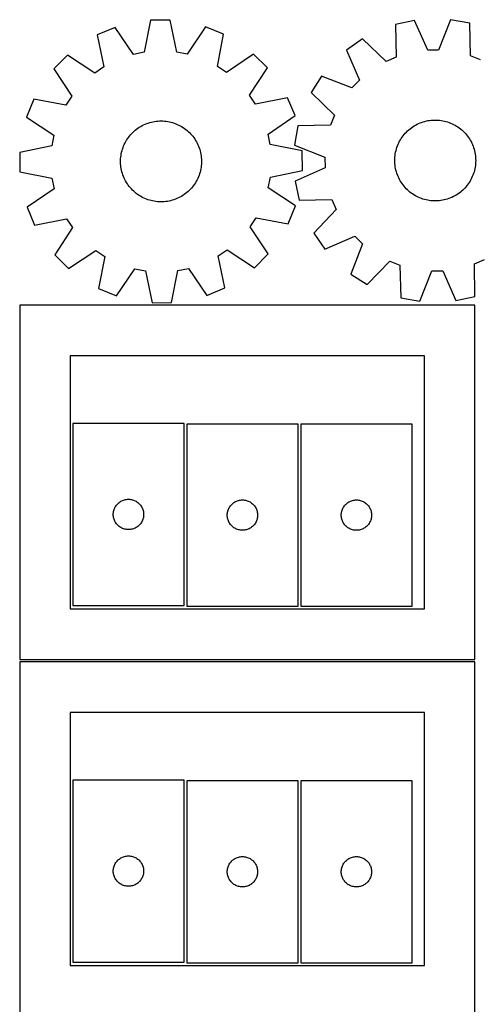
# Model space of a CAD drawing. Header units: millimetres. Extents: x 7 to 1243, y 7 to 2493.
# Tile 12 of 21: x 7 to 278, y 1909 to 2493. Entities that reach past the tile are written whole.
import ezdxf

# ---------------------------------------------------------------- set-up
doc = ezdxf.new("R2010")
doc.units = ezdxf.units.MM
doc.layers.add('CUT', color=7, linetype='CONTINUOUS', true_color=0x000000)

msp = doc.modelspace()

# ---------------------------------------------------------------- linework, layer by layer
at = {"layer": 'CUT'}
for p, q in [((63.198785, 2488.914307), (52.563513, 2484.444803)), ((74.10173, 2472.89656), (63.198785, 2488.914307)), ((84.149385, 2493.193787), (80.401475, 2474.18338)), ((95.6855, 2493.253128), (84.149385, 2493.193787)), ((99.628782, 2474.282283), (95.6855, 2493.253128)), ((116.679017, 2489.189404), (105.941432, 2473.060341)), ((127.359706, 2484.829548), (116.679017, 2489.189404)), ((240.714259, 2493.075067), (229.444207, 2490.61105)), ((229.444207, 2490.61105), (229.743542, 2471.237025)), ((248.527401, 2475.343817), (240.714259, 2493.075067)), ((262.09365, 2493.479133), (254.956081, 2475.465318)), ((273.448759, 2491.442726), (262.09365, 2493.479133)), ((273.881706, 2472.071227), (273.448759, 2491.442726)), ((52.563513, 2484.444803), (56.375864, 2465.447214)), ((123.742996, 2465.793744), (127.359706, 2484.829548)), ((209.846854, 2482.056203), (200.377622, 2475.466885)), ((223.850712, 2468.664624), (209.846854, 2482.056203)), ((34.845368, 2472.473631), (26.730063, 2464.274406)), ((51.048103, 2461.84754), (34.845368, 2472.473631)), ((80.401475, 2474.18338), (74.10173, 2472.89656)), ((105.941432, 2473.060341), (99.628782, 2474.282283)), ((145.200067, 2473.041286), (129.107507, 2462.24907)), ((153.399293, 2464.925981), (145.200067, 2473.041286)), ((200.377622, 2475.466885), (208.06829, 2457.682171)), ((229.743542, 2471.237025), (223.850712, 2468.664624)), ((254.956081, 2475.465318), (248.527401, 2475.343817)), ((279.867528, 2469.723329), (273.881706, 2472.071227)), ((56.375864, 2465.447214), (51.048103, 2461.84754)), ((129.107507, 2462.24907), (123.742996, 2465.793744)), ((142.773201, 2448.723247), (153.399293, 2464.925981)), ((26.730063, 2464.274406), (37.522279, 2448.181845)), ((185.545828, 2460.063656), (179.319021, 2450.352201)), ((203.608441, 2453.050494), (185.545828, 2460.063656)), ((208.06829, 2457.682171), (203.608441, 2453.050494)), ((37.522279, 2448.181845), (33.977605, 2442.817334)), ((146.372875, 2443.395486), (142.773201, 2448.723247)), ((165.370465, 2447.207836), (146.372875, 2443.395486)), ((169.839968, 2436.572565), (165.370465, 2447.207836)), ((179.319021, 2450.352201), (193.230187, 2436.864359)), ((14.941801, 2446.434044), (10.581945, 2435.753355)), ((33.977605, 2442.817334), (14.941801, 2446.434044)), ((10.581945, 2435.753355), (26.711008, 2425.01577)), ((153.822222, 2425.669619), (169.839968, 2436.572565)), ((193.230187, 2436.864359), (190.882289, 2430.878537)), ((76.647333, 2429.127611), (77.462464, 2429.670064)), ((77.462464, 2429.670064), (78.299044, 2430.178818)), ((78.299044, 2430.178818), (79.155678, 2430.653026)), ((79.155678, 2430.653026), (80.030942, 2431.091897)), ((80.030942, 2431.091897), (80.923378, 2431.494703)), ((80.923378, 2431.494703), (81.831502, 2431.860773)), ((81.831502, 2431.860773), (82.753801, 2432.189496)), ((82.753801, 2432.189496), (83.688741, 2432.480327)), ((83.688741, 2432.480327), (84.634765, 2432.732781)), ((84.634765, 2432.732781), (85.5903, 2432.946438)), ((85.5903, 2432.946438), (86.553754, 2433.120942)), ((86.553754, 2433.120942), (87.523523, 2433.256003)), ((87.523523, 2433.256003), (88.497995, 2433.351396)), ((88.497995, 2433.351396), (89.475547, 2433.406962)), ((89.475547, 2433.406962), (90.454552, 2433.42261)), ((90.454552, 2433.42261), (91.43338, 2433.398311)), ((91.43338, 2433.398311), (92.410403, 2433.334109)), ((92.410403, 2433.334109), (93.383993, 2433.230108)), ((93.383993, 2433.230108), (94.352532, 2433.086482)), ((94.352532, 2433.086482), (95.314406, 2432.903471)), ((95.314406, 2432.903471), (96.268015, 2432.681378)), ((96.268015, 2432.681378), (97.211772, 2432.420574)), ((97.211772, 2432.420574), (98.144105, 2432.121492)), ((98.144105, 2432.121492), (99.063463, 2431.784631)), ((99.063463, 2431.784631), (99.968316, 2431.41055)), ((99.968316, 2431.41055), (100.857158, 2430.999874)), ((100.857158, 2430.999874), (101.728509, 2430.553284)), ((101.728509, 2430.553284), (102.58092, 2430.071525)), ((102.58092, 2430.071525), (103.41297, 2429.555399)), ((171.51079, 2430.445591), (169.474383, 2419.090481)), ((190.882289, 2430.878537), (171.51079, 2430.445591)), ((238.858586, 2429.382195), (239.661921, 2429.94197)), ((239.661921, 2429.94197), (240.487421, 2430.468511)), ((240.487421, 2430.468511), (241.33371, 2430.960944)), ((241.33371, 2430.960944), (242.199381, 2431.418447)), ((242.199381, 2431.418447), (243.082992, 2431.840261)), ((243.082992, 2431.840261), (243.983072, 2432.225682)), ((243.983072, 2432.225682), (244.898125, 2432.57407)), ((244.898125, 2432.57407), (245.826627, 2432.884843)), ((245.826627, 2432.884843), (246.767031, 2433.157486)), ((246.767031, 2433.157486), (247.717774, 2433.391545)), ((247.717774, 2433.391545), (248.677273, 2433.586629)), ((248.677273, 2433.586629), (249.64393, 2433.742414)), ((249.64393, 2433.742414), (250.616137, 2433.858641)), ((250.616137, 2433.858641), (251.592275, 2433.935116)), ((251.592275, 2433.935116), (252.570721, 2433.971712)), ((252.570721, 2433.971712), (253.549845, 2433.968368)), ((253.549845, 2433.968368), (254.528018, 2433.92509)), ((254.528018, 2433.92509), (255.503612, 2433.84195)), ((255.503612, 2433.84195), (256.475002, 2433.719086)), ((256.475002, 2433.719086), (257.440573, 2433.556703)), ((257.440573, 2433.556703), (258.398717, 2433.35507)), ((258.398717, 2433.35507), (259.347839, 2433.114524)), ((259.347839, 2433.114524), (260.286359, 2432.835464)), ((260.286359, 2432.835464), (261.212716, 2432.518356)), ((261.212716, 2432.518356), (262.125368, 2432.163727)), ((262.125368, 2432.163727), (263.022796, 2431.772168)), ((263.022796, 2431.772168), (263.903506, 2431.344329)), ((263.903506, 2431.344329), (264.766031, 2430.880924)), ((264.766031, 2430.880924), (265.608937, 2430.382723)), ((265.608937, 2430.382723), (266.430821, 2429.850556)), ((266.430821, 2429.850556), (267.230315, 2429.285308)), ((26.711008, 2425.01577), (25.489066, 2418.70312)), ((71.052686, 2423.694191), (71.650852, 2424.469363)), ((71.650852, 2424.469363), (72.280138, 2425.219492)), ((72.280138, 2425.219492), (72.939498, 2425.94333)), ((72.939498, 2425.94333), (73.627833, 2426.63967)), ((73.627833, 2426.63967), (74.343998, 2427.307355)), ((74.343998, 2427.307355), (75.086801, 2427.945273)), ((75.086801, 2427.945273), (75.855005, 2428.552362)), ((75.855005, 2428.552362), (76.647333, 2429.127611)), ((103.41297, 2429.555399), (104.223276, 2429.005763)), ((104.223276, 2429.005763), (105.010489, 2428.423534)), ((105.010489, 2428.423534), (105.773299, 2427.80968)), ((105.773299, 2427.80968), (106.510436, 2427.165223)), ((106.510436, 2427.165223), (107.220672, 2426.491235)), ((107.220672, 2426.491235), (107.902827, 2425.788839)), ((107.902827, 2425.788839), (108.555764, 2425.059204)), ((108.555764, 2425.059204), (109.178397, 2424.303543)), ((109.178397, 2424.303543), (109.769689, 2423.523114)), ((155.109041, 2419.369874), (153.822222, 2425.669619)), ((232.832685, 2423.019425), (233.381507, 2423.830283)), ((233.381507, 2423.830283), (233.962946, 2424.61808)), ((233.962946, 2424.61808), (234.576034, 2425.381505)), ((234.576034, 2425.381505), (235.21975, 2426.119288)), ((235.21975, 2426.119288), (235.893025, 2426.830201)), ((235.893025, 2426.830201), (236.594736, 2427.51306)), ((236.594736, 2427.51306), (237.323716, 2428.166729)), ((237.323716, 2428.166729), (238.078752, 2428.79012)), ((238.078752, 2428.79012), (238.858586, 2429.382195)), ((267.230315, 2429.285308), (268.006087, 2428.68792)), ((268.006087, 2428.68792), (268.756848, 2428.059387)), ((268.756848, 2428.059387), (269.481346, 2427.400754)), ((269.481346, 2427.400754), (270.178377, 2426.713118)), ((270.178377, 2426.713118), (270.846781, 2425.997624)), ((270.846781, 2425.997624), (271.485444, 2425.255462)), ((271.485444, 2425.255462), (272.093303, 2424.487867)), ((272.093303, 2424.487867), (272.669348, 2423.696117)), ((25.489066, 2418.70312), (6.518222, 2414.759838)), ((67.813599, 2417.67984), (68.169144, 2418.592136)), ((68.169144, 2418.592136), (68.561604, 2419.48917)), ((68.561604, 2419.48917), (68.990326, 2420.36945)), ((68.990326, 2420.36945), (69.454597, 2421.23151)), ((69.454597, 2421.23151), (69.953644, 2422.073916)), ((69.953644, 2422.073916), (70.486636, 2422.895265)), ((70.486636, 2422.895265), (71.052686, 2423.694191)), ((109.769689, 2423.523114), (110.328657, 2422.719217)), ((110.328657, 2422.719217), (110.85437, 2421.89319)), ((110.85437, 2421.89319), (111.345952, 2421.046407)), ((111.345952, 2421.046407), (111.802587, 2420.180278)), ((111.802587, 2420.180278), (112.223514, 2419.296244)), ((112.223514, 2419.296244), (112.608031, 2418.395776)), ((112.608031, 2418.395776), (112.9555, 2417.480375)), ((174.119449, 2415.621964), (155.109041, 2419.369874)), ((169.474383, 2419.090481), (187.488198, 2411.952913)), ((230.271881, 2417.747987), (230.607819, 2418.667683)), ((230.607819, 2418.667683), (230.980991, 2419.572911)), ((230.980991, 2419.572911), (231.390776, 2420.462164)), ((231.390776, 2420.462164), (231.83649, 2421.333963)), ((231.83649, 2421.333963), (232.317394, 2422.186857)), ((232.317394, 2422.186857), (232.832685, 2423.019425)), ((272.669348, 2423.696117), (273.212619, 2422.88153)), ((273.212619, 2422.88153), (273.722212, 2422.045462)), ((273.722212, 2422.045462), (274.197279, 2421.189304)), ((274.197279, 2421.189304), (274.637029, 2420.314481)), ((274.637029, 2420.314481), (275.040731, 2419.42245)), ((275.040731, 2419.42245), (275.407711, 2418.514694)), ((275.407711, 2418.514694), (275.73736, 2417.592725)), ((6.518222, 2414.759838), (6.577562, 2403.223723)), ((66.484276, 2411.972067), (66.608115, 2412.943334)), ((66.608115, 2412.943334), (66.771467, 2413.908741)), ((66.771467, 2413.908741), (66.974062, 2414.866682)), ((66.974062, 2414.866682), (67.21556, 2415.815562)), ((67.21556, 2415.815562), (67.495561, 2416.753802)), ((67.495561, 2416.753802), (67.813599, 2417.67984)), ((112.9555, 2417.480375), (113.265342, 2416.551562)), ((113.265342, 2416.551562), (113.537041, 2415.610884)), ((113.537041, 2415.610884), (113.770145, 2414.659907)), ((113.770145, 2414.659907), (113.964265, 2413.700213)), ((113.964265, 2413.700213), (114.11908, 2412.7334)), ((114.11908, 2412.7334), (114.234331, 2411.761077)), ((174.178789, 2404.085849), (174.119449, 2415.621964)), ((229.06502, 2412.01307), (229.168044, 2412.986765)), ((229.168044, 2412.986765), (229.310697, 2413.955447)), ((229.310697, 2413.955447), (229.492743, 2414.917505)), ((229.492743, 2414.917505), (229.713879, 2415.871336)), ((229.713879, 2415.871336), (229.973735, 2416.815354)), ((229.973735, 2416.815354), (230.271881, 2417.747987)), ((275.73736, 2417.592725), (276.02913, 2416.658078)), ((276.02913, 2416.658078), (276.282533, 2415.712307)), ((276.282533, 2415.712307), (276.497149, 2414.756988)), ((276.497149, 2414.756988), (276.67262, 2413.793709)), ((276.67262, 2413.793709), (276.808654, 2412.824076)), ((276.808654, 2412.824076), (276.905025, 2411.8497)), ((66.35157, 2409.039308), (66.355897, 2410.018428)), ((66.387184, 2408.060826), (66.35157, 2409.039308)), ((66.355897, 2410.018428), (66.400156, 2410.996557)), ((66.46268, 2407.084611), (66.387184, 2408.060826)), ((66.400156, 2410.996557), (66.484276, 2411.972067)), ((66.577931, 2406.112288), (66.46268, 2407.084611)), ((114.212735, 2406.873621), (114.088896, 2405.902354)), ((114.296855, 2407.849131), (114.212735, 2406.873621)), ((114.234331, 2411.761077), (114.309827, 2410.784862)), ((114.341114, 2408.827259), (114.296855, 2407.849131)), ((114.309827, 2410.784862), (114.345441, 2409.80638)), ((114.345441, 2409.80638), (114.341114, 2408.827259)), ((187.488198, 2411.952913), (187.609699, 2405.524233)), ((228.978482, 2410.057132), (229.001798, 2411.035984)), ((228.995112, 2409.078143), (228.978482, 2410.057132)), ((229.051659, 2408.100648), (228.995112, 2409.078143)), ((229.001798, 2411.035984), (229.06502, 2412.01307)), ((229.14803, 2407.126272), (229.051659, 2408.100648)), ((229.284065, 2406.156638), (229.14803, 2407.126272)), ((276.788641, 2406.963583), (276.645987, 2405.9949)), ((276.891664, 2407.937277), (276.788641, 2406.963583)), ((276.954887, 2408.914364), (276.891664, 2407.937277)), ((276.905025, 2411.8497), (276.961573, 2410.872204)), ((276.978202, 2409.893216), (276.954887, 2408.914364)), ((276.961573, 2410.872204), (276.978202, 2409.893216)), ((6.577562, 2403.223723), (25.58797, 2399.475813)), ((66.732746, 2405.145475), (66.577931, 2406.112288)), ((66.926867, 2404.185781), (66.732746, 2405.145475)), ((67.15997, 2403.234804), (66.926867, 2404.185781)), ((67.431669, 2402.294126), (67.15997, 2403.234804)), ((67.741511, 2401.365313), (67.431669, 2402.294126)), ((68.08898, 2400.449911), (67.741511, 2401.365313)), ((68.473498, 2399.549444), (68.08898, 2400.449911)), ((112.883412, 2401.165847), (112.527867, 2400.253552)), ((113.20145, 2402.091886), (112.883412, 2401.165847)), ((113.481451, 2403.030126), (113.20145, 2402.091886)), ((113.722949, 2403.979006), (113.481451, 2403.030126)), ((113.925544, 2404.936947), (113.722949, 2403.979006)), ((114.088896, 2405.902354), (113.925544, 2404.936947)), ((155.207945, 2400.142567), (174.178789, 2404.085849)), ((187.609699, 2405.524233), (169.878449, 2397.711091)), ((229.459536, 2405.19336), (229.284065, 2406.156638)), ((229.674152, 2404.238041), (229.459536, 2405.19336)), ((229.927555, 2403.29227), (229.674152, 2404.238041)), ((230.219324, 2402.357622), (229.927555, 2403.29227)), ((230.548973, 2401.435654), (230.219324, 2402.357622)), ((230.915954, 2400.527898), (230.548973, 2401.435654)), ((231.319655, 2399.635866), (230.915954, 2400.527898)), ((274.975693, 2400.377437), (274.565909, 2399.488183)), ((275.348865, 2401.282665), (274.975693, 2400.377437)), ((275.684803, 2402.202361), (275.348865, 2401.282665)), ((275.982949, 2403.134994), (275.684803, 2402.202361)), ((276.242806, 2404.079012), (275.982949, 2403.134994)), ((276.463941, 2405.032843), (276.242806, 2404.079012)), ((276.645987, 2405.9949), (276.463941, 2405.032843)), ((25.58797, 2399.475813), (26.874789, 2393.176069)), ((68.894424, 2398.66541), (68.473498, 2399.549444)), ((69.351059, 2397.799281), (68.894424, 2398.66541)), ((69.842641, 2396.952498), (69.351059, 2397.799281)), ((70.368354, 2396.12647), (69.842641, 2396.952498)), ((70.927322, 2395.322573), (70.368354, 2396.12647)), ((71.518614, 2394.542145), (70.927322, 2395.322573)), ((72.141247, 2393.786484), (71.518614, 2394.542145)), ((109.644325, 2395.151497), (109.046159, 2394.376324)), ((110.210375, 2395.950423), (109.644325, 2395.151497)), ((110.743367, 2396.771772), (110.210375, 2395.950423)), ((111.242414, 2397.614178), (110.743367, 2396.771772)), ((111.706685, 2398.476238), (111.242414, 2397.614178)), ((112.135407, 2399.356518), (111.706685, 2398.476238)), ((112.527867, 2400.253552), (112.135407, 2399.356518)), ((153.986003, 2393.829918), (155.207945, 2400.142567)), ((169.878449, 2397.711091), (172.342466, 2386.441038)), ((231.759405, 2398.761044), (231.319655, 2399.635866)), ((232.234472, 2397.904886), (231.759405, 2398.761044)), ((232.744065, 2397.068817), (232.234472, 2397.904886)), ((233.287336, 2396.25423), (232.744065, 2397.068817)), ((233.863381, 2395.462481), (233.287336, 2396.25423)), ((234.471241, 2394.694886), (233.863381, 2395.462481)), ((235.109904, 2393.952724), (234.471241, 2394.694886)), ((271.380651, 2394.568843), (270.736934, 2393.83106)), ((271.993739, 2395.332268), (271.380651, 2394.568843)), ((272.575178, 2396.120065), (271.993739, 2395.332268)), ((273.123999, 2396.930922), (272.575178, 2396.120065)), ((273.639291, 2397.763491), (273.123999, 2396.930922)), ((274.120194, 2398.616384), (273.639291, 2397.763491)), ((274.565909, 2399.488183), (274.120194, 2398.616384)), ((26.874789, 2393.176069), (10.857043, 2382.273123)), ((72.794184, 2393.056848), (72.141247, 2393.786484)), ((73.476339, 2392.354452), (72.794184, 2393.056848)), ((74.186575, 2391.680465), (73.476339, 2392.354452)), ((74.923712, 2391.036008), (74.186575, 2391.680465)), ((75.686522, 2390.422154), (74.923712, 2391.036008)), ((76.473735, 2389.839924), (75.686522, 2390.422154)), ((77.284041, 2389.290289), (76.473735, 2389.839924)), ((78.116091, 2388.774162), (77.284041, 2389.290289)), ((78.968502, 2388.292403), (78.116091, 2388.774162)), ((103.234547, 2389.175623), (102.397967, 2388.66687)), ((104.049678, 2389.718076), (103.234547, 2389.175623)), ((104.842006, 2390.293326), (104.049678, 2389.718076)), ((105.61021, 2390.900415), (104.842006, 2390.293326)), ((106.353013, 2391.538333), (105.61021, 2390.900415)), ((107.069178, 2392.206018), (106.353013, 2391.538333)), ((107.757513, 2392.902358), (107.069178, 2392.206018)), ((108.416873, 2393.626195), (107.757513, 2392.902358)), ((109.046159, 2394.376324), (108.416873, 2393.626195)), ((170.115066, 2383.092332), (153.986003, 2393.829918)), ((235.778307, 2393.237229), (235.109904, 2393.952724)), ((236.475338, 2392.549593), (235.778307, 2393.237229)), ((237.199837, 2391.890961), (236.475338, 2392.549593)), ((237.950597, 2391.262428), (237.199837, 2391.890961)), ((238.726369, 2390.66504), (237.950597, 2391.262428)), ((239.525863, 2390.099792), (238.726369, 2390.66504)), ((240.347747, 2389.567625), (239.525863, 2390.099792)), ((241.190653, 2389.069424), (240.347747, 2389.567625)), ((242.053179, 2388.606018), (241.190653, 2389.069424)), ((264.622974, 2388.989404), (263.757304, 2388.5319)), ((265.469264, 2389.481836), (264.622974, 2388.989404)), ((266.294763, 2390.008378), (265.469264, 2389.481836)), ((267.098098, 2390.568152), (266.294763, 2390.008378)), ((267.877933, 2391.160228), (267.098098, 2390.568152)), ((268.632969, 2391.783619), (267.877933, 2391.160228)), ((269.361949, 2392.437288), (268.632969, 2391.783619)), ((270.06366, 2393.120147), (269.361949, 2392.437288)), ((270.736934, 2393.83106), (270.06366, 2393.120147)), ((79.839853, 2387.845814), (78.968502, 2388.292403)), ((80.728695, 2387.435137), (79.839853, 2387.845814)), ((81.633548, 2387.061057), (80.728695, 2387.435137)), ((82.552906, 2386.724196), (81.633548, 2387.061057)), ((83.485239, 2386.425114), (82.552906, 2386.724196)), ((84.428996, 2386.16431), (83.485239, 2386.425114)), ((85.382605, 2385.942217), (84.428996, 2386.16431)), ((86.344479, 2385.759206), (85.382605, 2385.942217)), ((87.313018, 2385.61558), (86.344479, 2385.759206)), ((88.286608, 2385.511579), (87.313018, 2385.61558)), ((89.263631, 2385.447376), (88.286608, 2385.511579)), ((90.242459, 2385.423078), (89.263631, 2385.447376)), ((91.221464, 2385.438725), (90.242459, 2385.423078)), ((92.199016, 2385.494292), (91.221464, 2385.438725)), ((93.173488, 2385.589685), (92.199016, 2385.494292)), ((94.143258, 2385.724746), (93.173488, 2385.589685)), ((95.106711, 2385.89925), (94.143258, 2385.724746)), ((96.062246, 2386.112907), (95.106711, 2385.89925)), ((97.00827, 2386.365361), (96.062246, 2386.112907)), ((97.94321, 2386.656191), (97.00827, 2386.365361)), ((98.865509, 2386.984915), (97.94321, 2386.656191)), ((99.773633, 2387.350984), (98.865509, 2386.984915)), ((100.666069, 2387.75379), (99.773633, 2387.350984)), ((101.541333, 2388.192662), (100.666069, 2387.75379)), ((102.397967, 2388.66687), (101.541333, 2388.192662)), ((165.75521, 2372.411643), (170.115066, 2383.092332)), ((172.342466, 2386.441038), (191.716491, 2386.740373)), ((191.716491, 2386.740373), (194.288892, 2380.847544)), ((242.933888, 2388.17818), (242.053179, 2388.606018)), ((243.831316, 2387.78662), (242.933888, 2388.17818)), ((244.743968, 2387.431991), (243.831316, 2387.78662)), ((245.670325, 2387.114883), (244.743968, 2387.431991)), ((246.608846, 2386.835824), (245.670325, 2387.114883)), ((247.557968, 2386.595278), (246.608846, 2386.835824)), ((248.516112, 2386.393645), (247.557968, 2386.595278)), ((249.481682, 2386.231262), (248.516112, 2386.393645)), ((250.453073, 2386.108397), (249.481682, 2386.231262)), ((251.428666, 2386.025257), (250.453073, 2386.108397)), ((252.406839, 2385.981979), (251.428666, 2386.025257)), ((253.385963, 2385.978636), (252.406839, 2385.981979)), ((254.364409, 2386.015232), (253.385963, 2385.978636)), ((255.340548, 2386.091707), (254.364409, 2386.015232)), ((256.312755, 2386.207934), (255.340548, 2386.091707)), ((257.279412, 2386.363719), (256.312755, 2386.207934)), ((258.23891, 2386.558803), (257.279412, 2386.363719)), ((259.189653, 2386.792861), (258.23891, 2386.558803)), ((260.130058, 2387.065504), (259.189653, 2386.792861)), ((261.058559, 2387.376278), (260.130058, 2387.065504)), ((261.973612, 2387.724665), (261.058559, 2387.376278)), ((262.873693, 2388.110087), (261.973612, 2387.724665)), ((263.757304, 2388.5319), (262.873693, 2388.110087)), ((10.857043, 2382.273123), (15.326547, 2371.637851)), ((194.288892, 2380.847544), (180.897313, 2366.843686)), ((15.326547, 2371.637851), (34.324136, 2375.450202)), ((34.324136, 2375.450202), (37.92381, 2370.122441)), ((143.174732, 2370.663843), (146.719406, 2376.028353)), ((146.719406, 2376.028353), (165.75521, 2372.411643)), ((37.92381, 2370.122441), (27.297718, 2353.919707)), ((153.966948, 2354.571282), (143.174732, 2370.663843)), ((180.897313, 2366.843686), (187.486631, 2357.374454)), ((187.486631, 2357.374454), (205.271345, 2365.065122)), ((209.903022, 2360.605272), (202.88986, 2342.542659)), ((205.271345, 2365.065122), (209.903022, 2360.605272)), ((27.297718, 2353.919707), (35.496944, 2345.804402)), ((35.496944, 2345.804402), (51.589504, 2356.596617)), ((51.589504, 2356.596617), (56.954015, 2353.051943)), ((124.321147, 2353.398474), (129.648908, 2356.998148)), ((129.648908, 2356.998148), (145.851643, 2346.372057)), ((145.851643, 2346.372057), (153.966948, 2354.571282)), ((56.954015, 2353.051943), (53.337305, 2334.01614)), ((128.133498, 2334.400885), (124.321147, 2353.398474)), ((212.601315, 2336.315852), (226.089157, 2350.227018)), ((226.089157, 2350.227018), (232.074979, 2347.879121)), ((232.074979, 2347.879121), (232.507925, 2328.507622)), ((276.213143, 2348.713322), (282.105972, 2351.285724)), ((276.512478, 2329.339298), (276.213143, 2348.713322)), ((64.017994, 2329.656283), (74.755579, 2345.785347)), ((74.755579, 2345.785347), (81.068229, 2344.563405)), ((81.068229, 2344.563405), (85.011511, 2325.59256)), ((96.547626, 2325.651901), (100.295536, 2344.662308)), ((100.295536, 2344.662308), (106.595281, 2345.949127)), ((106.595281, 2345.949127), (117.498226, 2329.931381)), ((202.88986, 2342.542659), (212.601315, 2336.315852)), ((243.863035, 2326.471215), (251.000603, 2344.48503)), ((251.000603, 2344.48503), (257.429283, 2344.606531)), ((257.429283, 2344.606531), (265.242425, 2326.875281)), ((53.337305, 2334.01614), (64.017994, 2329.656283)), ((117.498226, 2329.931381), (128.133498, 2334.400885)), ((85.011511, 2325.59256), (96.547626, 2325.651901)), ((232.507925, 2328.507622), (243.863035, 2326.471215)), ((265.242425, 2326.875281), (276.512478, 2329.339298)), ((276.520965, 2324.049835), (6.520965, 2324.049835)), ((6.520965, 2324.049835), (6.520965, 2114.049835)), ((276.520965, 2114.049835), (276.520965, 2324.049835)), ((246.520965, 2294.049835), (36.520965, 2294.049835)), ((36.520965, 2294.049835), (36.520965, 2144.049835)), ((246.520965, 2144.049835), (246.520965, 2294.049835)), ((104.033777, 2254.011812), (38.033777, 2254.011812)), ((38.033777, 2254.011812), (38.033777, 2146.011812)), ((104.033777, 2146.011812), (104.033777, 2254.011812)), ((171.622194, 2253.615587), (105.622194, 2253.615587)), ((105.622194, 2253.615587), (105.622194, 2145.615587)), ((171.622194, 2145.615587), (171.622194, 2253.615587)), ((173.214141, 2253.602455), (173.214141, 2145.602455)), ((239.214141, 2253.602455), (173.214141, 2253.602455)), ((239.214141, 2145.602455), (239.214141, 2253.602455)), ((66.033645, 2207.495038), (66.533777, 2207.80604)), ((66.533777, 2207.80604), (67.053179, 2208.083666)), ((67.053179, 2208.083666), (67.589626, 2208.326728)), ((67.589626, 2208.326728), (68.140822, 2208.534183)), ((68.140822, 2208.534183), (68.704406, 2208.705144)), ((68.704406, 2208.705144), (69.277964, 2208.838879)), ((69.277964, 2208.838879), (69.859042, 2208.934815)), ((69.859042, 2208.934815), (70.445149, 2208.992542)), ((70.445149, 2208.992542), (71.033777, 2209.011812)), ((71.033777, 2209.011812), (71.622406, 2208.992542)), ((71.622406, 2208.992542), (72.208513, 2208.934815)), ((72.208513, 2208.934815), (72.78959, 2208.838879)), ((72.78959, 2208.838879), (73.363149, 2208.705144)), ((73.363149, 2208.705144), (73.926733, 2208.534183)), ((73.926733, 2208.534183), (74.477928, 2208.326728)), ((74.477928, 2208.326728), (75.014376, 2208.083666)), ((75.014376, 2208.083666), (75.533777, 2207.80604)), ((75.533777, 2207.80604), (76.033909, 2207.495038)), ((134.122194, 2207.409815), (134.641596, 2207.687441)), ((134.641596, 2207.687441), (135.178044, 2207.930503)), ((135.178044, 2207.930503), (135.729239, 2208.137958)), ((135.729239, 2208.137958), (136.292823, 2208.308919)), ((136.292823, 2208.308919), (136.866381, 2208.442654)), ((136.866381, 2208.442654), (137.447459, 2208.538591)), ((137.447459, 2208.538591), (138.033566, 2208.596317)), ((138.033566, 2208.596317), (138.622194, 2208.615587)), ((138.622194, 2208.615587), (139.210823, 2208.596317)), ((139.210823, 2208.596317), (139.79693, 2208.538591)), ((139.79693, 2208.538591), (140.378007, 2208.442654)), ((140.378007, 2208.442654), (140.951566, 2208.308919)), ((140.951566, 2208.308919), (141.51515, 2208.137958)), ((141.51515, 2208.137958), (142.066345, 2207.930503)), ((142.066345, 2207.930503), (142.602793, 2207.687441)), ((142.602793, 2207.687441), (143.122194, 2207.409815)), ((201.714141, 2207.396683), (202.233543, 2207.674309)), ((202.233543, 2207.674309), (202.76999, 2207.917371)), ((202.76999, 2207.917371), (203.321186, 2208.124826)), ((203.321186, 2208.124826), (203.884769, 2208.295787)), ((203.884769, 2208.295787), (204.458328, 2208.429522)), ((204.458328, 2208.429522), (205.039405, 2208.525458)), ((205.039405, 2208.525458), (205.625513, 2208.583185)), ((205.625513, 2208.583185), (206.214141, 2208.602455)), ((206.214141, 2208.602455), (206.802769, 2208.583185)), ((206.802769, 2208.583185), (207.388877, 2208.525458)), ((207.388877, 2208.525458), (207.969954, 2208.429522)), ((207.969954, 2208.429522), (208.543512, 2208.295787)), ((208.543512, 2208.295787), (209.107096, 2208.124826)), ((209.107096, 2208.124826), (209.658292, 2207.917371)), ((209.658292, 2207.917371), (210.194739, 2207.674309)), ((210.194739, 2207.674309), (210.714141, 2207.396683)), ((62.20671, 2201.767625), (62.340445, 2202.341183)), ((62.340445, 2202.341183), (62.511406, 2202.904767)), ((62.511406, 2202.904767), (62.718862, 2203.455963)), ((62.718862, 2203.455963), (62.961923, 2203.99241)), ((62.961923, 2203.99241), (63.239549, 2204.511812)), ((63.239549, 2204.511812), (63.550551, 2205.011944)), ((63.550551, 2205.011944), (63.893597, 2205.490665)), ((63.893597, 2205.490665), (64.267219, 2205.945924)), ((64.267219, 2205.945924), (64.669816, 2206.375773)), ((64.669816, 2206.375773), (65.099665, 2206.77837)), ((65.099665, 2206.77837), (65.554924, 2207.151992)), ((65.554924, 2207.151992), (66.033645, 2207.495038)), ((76.033909, 2207.495038), (76.51263, 2207.151992)), ((76.51263, 2207.151992), (76.96789, 2206.77837)), ((76.96789, 2206.77837), (77.397738, 2206.375773)), ((77.397738, 2206.375773), (77.800336, 2205.945924)), ((77.800336, 2205.945924), (78.173957, 2205.490665)), ((78.173957, 2205.490665), (78.517004, 2205.011944)), ((78.517004, 2205.011944), (78.828006, 2204.511812)), ((78.828006, 2204.511812), (79.105632, 2203.99241)), ((79.105632, 2203.99241), (79.348693, 2203.455963)), ((79.348693, 2203.455963), (79.556149, 2202.904767)), ((79.556149, 2202.904767), (79.72711, 2202.341183)), ((79.72711, 2202.341183), (79.860845, 2201.767625)), ((129.795127, 2201.3714), (129.928862, 2201.944958)), ((129.928862, 2201.944958), (130.099823, 2202.508542)), ((130.099823, 2202.508542), (130.307279, 2203.059738)), ((130.307279, 2203.059738), (130.55034, 2203.596185)), ((130.55034, 2203.596185), (130.827966, 2204.115587)), ((130.827966, 2204.115587), (131.138968, 2204.615719)), ((131.138968, 2204.615719), (131.482014, 2205.09444)), ((131.482014, 2205.09444), (131.855636, 2205.549699)), ((131.855636, 2205.549699), (132.258233, 2205.979548)), ((132.258233, 2205.979548), (132.688082, 2206.382145)), ((132.688082, 2206.382145), (133.143342, 2206.755767)), ((133.143342, 2206.755767), (133.622062, 2207.098813)), ((133.622062, 2207.098813), (134.122194, 2207.409815)), ((143.122194, 2207.409815), (143.622326, 2207.098813)), ((143.622326, 2207.098813), (144.101047, 2206.755767)), ((144.101047, 2206.755767), (144.556307, 2206.382145)), ((144.556307, 2206.382145), (144.986155, 2205.979548)), ((144.986155, 2205.979548), (145.388753, 2205.549699)), ((145.388753, 2205.549699), (145.762374, 2205.09444)), ((145.762374, 2205.09444), (146.105421, 2204.615719)), ((146.105421, 2204.615719), (146.416423, 2204.115587)), ((146.416423, 2204.115587), (146.694049, 2203.596185)), ((146.694049, 2203.596185), (146.93711, 2203.059738)), ((146.93711, 2203.059738), (147.144566, 2202.508542)), ((147.144566, 2202.508542), (147.315527, 2201.944958)), ((147.315527, 2201.944958), (147.449262, 2201.3714)), ((197.387073, 2201.358268), (197.520808, 2201.931826)), ((197.520808, 2201.931826), (197.69177, 2202.49541)), ((197.69177, 2202.49541), (197.899225, 2203.046606)), ((197.899225, 2203.046606), (198.142286, 2203.583053)), ((198.142286, 2203.583053), (198.419912, 2204.102455)), ((198.419912, 2204.102455), (198.730914, 2204.602587)), ((198.730914, 2204.602587), (199.073961, 2205.081308)), ((199.073961, 2205.081308), (199.447583, 2205.536567)), ((199.447583, 2205.536567), (199.85018, 2205.966416)), ((199.85018, 2205.966416), (200.280029, 2206.369013)), ((200.280029, 2206.369013), (200.735288, 2206.742635)), ((200.735288, 2206.742635), (201.214009, 2207.085681)), ((201.214009, 2207.085681), (201.714141, 2207.396683)), ((210.714141, 2207.396683), (211.214273, 2207.085681)), ((211.214273, 2207.085681), (211.692994, 2206.742635)), ((211.692994, 2206.742635), (212.148253, 2206.369013)), ((212.148253, 2206.369013), (212.578102, 2205.966416)), ((212.578102, 2205.966416), (212.980699, 2205.536567)), ((212.980699, 2205.536567), (213.354321, 2205.081308)), ((213.354321, 2205.081308), (213.697367, 2204.602587)), ((213.697367, 2204.602587), (214.008369, 2204.102455)), ((214.008369, 2204.102455), (214.285996, 2203.583053)), ((214.285996, 2203.583053), (214.529057, 2203.046606)), ((214.529057, 2203.046606), (214.736512, 2202.49541)), ((214.736512, 2202.49541), (214.907473, 2201.931826)), ((214.907473, 2201.931826), (215.041208, 2201.358268)), ((62.033777, 2200.011812), (62.053047, 2200.60044)), ((62.053047, 2199.423184), (62.033777, 2200.011812)), ((62.053047, 2200.60044), (62.110774, 2201.186547)), ((62.110774, 2198.837076), (62.053047, 2199.423184)), ((62.110774, 2201.186547), (62.20671, 2201.767625)), ((62.20671, 2198.255999), (62.110774, 2198.837076)), ((62.340445, 2197.68244), (62.20671, 2198.255999)), ((62.511406, 2197.118857), (62.340445, 2197.68244)), ((62.718862, 2196.567661), (62.511406, 2197.118857)), ((62.961923, 2196.031214), (62.718862, 2196.567661)), ((63.239549, 2195.511812), (62.961923, 2196.031214)), ((79.105632, 2196.031214), (78.828006, 2195.511812)), ((79.348693, 2196.567661), (79.105632, 2196.031214)), ((79.556149, 2197.118857), (79.348693, 2196.567661)), ((79.72711, 2197.68244), (79.556149, 2197.118857)), ((79.860845, 2198.255999), (79.72711, 2197.68244)), ((79.860845, 2201.767625), (79.956781, 2201.186547)), ((79.956781, 2198.837076), (79.860845, 2198.255999)), ((79.956781, 2201.186547), (80.014508, 2200.60044)), ((80.014508, 2199.423184), (79.956781, 2198.837076)), ((80.014508, 2200.60044), (80.033777, 2200.011812)), ((80.033777, 2200.011812), (80.014508, 2199.423184)), ((129.622194, 2199.615587), (129.641464, 2200.204215)), ((129.641464, 2199.026959), (129.622194, 2199.615587)), ((129.641464, 2200.204215), (129.699191, 2200.790322)), ((129.699191, 2198.440851), (129.641464, 2199.026959)), ((129.699191, 2200.790322), (129.795127, 2201.3714)), ((129.795127, 2197.859774), (129.699191, 2198.440851)), ((129.928862, 2197.286215), (129.795127, 2197.859774)), ((130.099823, 2196.722632), (129.928862, 2197.286215)), ((130.307279, 2196.171436), (130.099823, 2196.722632)), ((130.55034, 2195.634989), (130.307279, 2196.171436)), ((146.93711, 2196.171436), (146.694049, 2195.634989)), ((147.144566, 2196.722632), (146.93711, 2196.171436)), ((147.315527, 2197.286215), (147.144566, 2196.722632)), ((147.449262, 2197.859774), (147.315527, 2197.286215)), ((147.449262, 2201.3714), (147.545198, 2200.790322)), ((147.545198, 2198.440851), (147.449262, 2197.859774)), ((147.545198, 2200.790322), (147.602925, 2200.204215)), ((147.602925, 2199.026959), (147.545198, 2198.440851)), ((147.602925, 2200.204215), (147.622194, 2199.615587)), ((147.622194, 2199.615587), (147.602925, 2199.026959)), ((197.214141, 2199.602455), (197.233411, 2200.191083)), ((197.233411, 2199.013827), (197.214141, 2199.602455)), ((197.233411, 2200.191083), (197.291137, 2200.77719)), ((197.291137, 2198.427719), (197.233411, 2199.013827)), ((197.291137, 2200.77719), (197.387073, 2201.358268)), ((197.387073, 2197.846642), (197.291137, 2198.427719)), ((197.520808, 2197.273083), (197.387073, 2197.846642)), ((197.69177, 2196.7095), (197.520808, 2197.273083)), ((197.899225, 2196.158304), (197.69177, 2196.7095)), ((198.142286, 2195.621857), (197.899225, 2196.158304)), ((214.529057, 2196.158304), (214.285996, 2195.621857)), ((214.736512, 2196.7095), (214.529057, 2196.158304)), ((214.907473, 2197.273083), (214.736512, 2196.7095)), ((215.041208, 2197.846642), (214.907473, 2197.273083)), ((215.041208, 2201.358268), (215.137145, 2200.77719)), ((215.137145, 2198.427719), (215.041208, 2197.846642)), ((215.137145, 2200.77719), (215.194871, 2200.191083)), ((215.194871, 2199.013827), (215.137145, 2198.427719)), ((215.194871, 2200.191083), (215.214141, 2199.602455)), ((215.214141, 2199.602455), (215.194871, 2199.013827)), ((63.550551, 2195.01168), (63.239549, 2195.511812)), ((63.893597, 2194.532959), (63.550551, 2195.01168)), ((64.267219, 2194.077699), (63.893597, 2194.532959)), ((64.669816, 2193.647851), (64.267219, 2194.077699)), ((65.099665, 2193.245253), (64.669816, 2193.647851)), ((65.554924, 2192.871632), (65.099665, 2193.245253)), ((66.033645, 2192.528585), (65.554924, 2192.871632)), ((66.533777, 2192.217583), (66.033645, 2192.528585)), ((67.053179, 2191.939957), (66.533777, 2192.217583)), ((67.589626, 2191.696896), (67.053179, 2191.939957)), ((68.140822, 2191.489441), (67.589626, 2191.696896)), ((68.704406, 2191.318479), (68.140822, 2191.489441)), ((69.277964, 2191.184744), (68.704406, 2191.318479)), ((69.859042, 2191.088808), (69.277964, 2191.184744)), ((70.445149, 2191.031081), (69.859042, 2191.088808)), ((71.033777, 2191.011812), (70.445149, 2191.031081)), ((71.622406, 2191.031081), (71.033777, 2191.011812)), ((72.208513, 2191.088808), (71.622406, 2191.031081)), ((72.78959, 2191.184744), (72.208513, 2191.088808)), ((73.363149, 2191.318479), (72.78959, 2191.184744)), ((73.926733, 2191.489441), (73.363149, 2191.318479)), ((74.477928, 2191.696896), (73.926733, 2191.489441)), ((75.014376, 2191.939957), (74.477928, 2191.696896)), ((75.533777, 2192.217583), (75.014376, 2191.939957)), ((76.033909, 2192.528585), (75.533777, 2192.217583)), ((76.51263, 2192.871632), (76.033909, 2192.528585)), ((76.96789, 2193.245253), (76.51263, 2192.871632)), ((77.397738, 2193.647851), (76.96789, 2193.245253)), ((77.800336, 2194.077699), (77.397738, 2193.647851)), ((78.173957, 2194.532959), (77.800336, 2194.077699)), ((78.517004, 2195.01168), (78.173957, 2194.532959)), ((78.828006, 2195.511812), (78.517004, 2195.01168)), ((130.827966, 2195.115587), (130.55034, 2195.634989)), ((131.138968, 2194.615455), (130.827966, 2195.115587)), ((131.482014, 2194.136734), (131.138968, 2194.615455)), ((131.855636, 2193.681474), (131.482014, 2194.136734)), ((132.258233, 2193.251626), (131.855636, 2193.681474)), ((132.688082, 2192.849028), (132.258233, 2193.251626)), ((133.143342, 2192.475407), (132.688082, 2192.849028)), ((133.622062, 2192.13236), (133.143342, 2192.475407)), ((134.122194, 2191.821358), (133.622062, 2192.13236)), ((134.641596, 2191.543732), (134.122194, 2191.821358)), ((135.178044, 2191.300671), (134.641596, 2191.543732)), ((135.729239, 2191.093216), (135.178044, 2191.300671)), ((136.292823, 2190.922254), (135.729239, 2191.093216)), ((136.866381, 2190.788519), (136.292823, 2190.922254)), ((137.447459, 2190.692583), (136.866381, 2190.788519)), ((138.033566, 2190.634856), (137.447459, 2190.692583)), ((138.622194, 2190.615587), (138.033566, 2190.634856)), ((139.210823, 2190.634856), (138.622194, 2190.615587)), ((139.79693, 2190.692583), (139.210823, 2190.634856)), ((140.378007, 2190.788519), (139.79693, 2190.692583)), ((140.951566, 2190.922254), (140.378007, 2190.788519)), ((141.51515, 2191.093216), (140.951566, 2190.922254)), ((142.066345, 2191.300671), (141.51515, 2191.093216)), ((142.602793, 2191.543732), (142.066345, 2191.300671)), ((143.122194, 2191.821358), (142.602793, 2191.543732)), ((143.622326, 2192.13236), (143.122194, 2191.821358)), ((144.101047, 2192.475407), (143.622326, 2192.13236)), ((144.556307, 2192.849028), (144.101047, 2192.475407)), ((144.986155, 2193.251626), (144.556307, 2192.849028)), ((145.388753, 2193.681474), (144.986155, 2193.251626)), ((145.762374, 2194.136734), (145.388753, 2193.681474)), ((146.105421, 2194.615455), (145.762374, 2194.136734)), ((146.416423, 2195.115587), (146.105421, 2194.615455)), ((146.694049, 2195.634989), (146.416423, 2195.115587)), ((198.419912, 2195.102455), (198.142286, 2195.621857)), ((198.730914, 2194.602323), (198.419912, 2195.102455)), ((199.073961, 2194.123602), (198.730914, 2194.602323)), ((199.447583, 2193.668342), (199.073961, 2194.123602)), ((199.85018, 2193.238494), (199.447583, 2193.668342)), ((200.280029, 2192.835896), (199.85018, 2193.238494)), ((200.735288, 2192.462275), (200.280029, 2192.835896)), ((201.214009, 2192.119228), (200.735288, 2192.462275)), ((201.714141, 2191.808226), (201.214009, 2192.119228)), ((202.233543, 2191.5306), (201.714141, 2191.808226)), ((202.76999, 2191.287539), (202.233543, 2191.5306)), ((203.321186, 2191.080084), (202.76999, 2191.287539)), ((203.884769, 2190.909122), (203.321186, 2191.080084)), ((204.458328, 2190.775387), (203.884769, 2190.909122)), ((205.039405, 2190.679451), (204.458328, 2190.775387)), ((205.625513, 2190.621724), (205.039405, 2190.679451)), ((206.214141, 2190.602455), (205.625513, 2190.621724)), ((206.802769, 2190.621724), (206.214141, 2190.602455)), ((207.388877, 2190.679451), (206.802769, 2190.621724)), ((207.969954, 2190.775387), (207.388877, 2190.679451)), ((208.543512, 2190.909122), (207.969954, 2190.775387)), ((209.107096, 2191.080084), (208.543512, 2190.909122)), ((209.658292, 2191.287539), (209.107096, 2191.080084)), ((210.194739, 2191.5306), (209.658292, 2191.287539)), ((210.714141, 2191.808226), (210.194739, 2191.5306)), ((211.214273, 2192.119228), (210.714141, 2191.808226)), ((211.692994, 2192.462275), (211.214273, 2192.119228)), ((212.148253, 2192.835896), (211.692994, 2192.462275)), ((212.578102, 2193.238494), (212.148253, 2192.835896)), ((212.980699, 2193.668342), (212.578102, 2193.238494)), ((213.354321, 2194.123602), (212.980699, 2193.668342)), ((213.697367, 2194.602323), (213.354321, 2194.123602)), ((214.008369, 2195.102455), (213.697367, 2194.602323)), ((214.285996, 2195.621857), (214.008369, 2195.102455)), ((36.520965, 2144.049835), (246.520965, 2144.049835)), ((38.033777, 2146.011812), (104.033777, 2146.011812)), ((105.622194, 2145.615587), (171.622194, 2145.615587)), ((173.214141, 2145.602455), (239.214141, 2145.602455)), ((6.520965, 2114.049835), (276.520965, 2114.049835)), ((276.520965, 2112.524567), (6.520965, 2112.524567)), ((6.520965, 2112.524567), (6.520965, 1902.524567)), ((276.520965, 1902.524567), (276.520965, 2112.524567)), ((246.520965, 2082.524567), (36.520965, 2082.524567)), ((36.520965, 2082.524567), (36.520965, 1932.524567)), ((246.520965, 1932.524567), (246.520965, 2082.524567)), ((104.033777, 2042.486543), (38.033777, 2042.486543)), ((38.033777, 2042.486543), (38.033777, 1934.486543)), ((104.033777, 1934.486543), (104.033777, 2042.486543)), ((171.622194, 2042.090318), (105.622194, 2042.090318)), ((105.622194, 2042.090318), (105.622194, 1934.090318)), ((171.622194, 1934.090318), (171.622194, 2042.090318)), ((173.214141, 2042.077186), (173.214141, 1934.077186)), ((239.214141, 2042.077186), (173.214141, 2042.077186)), ((239.214141, 1934.077186), (239.214141, 2042.077186)), ((69.277964, 1997.313611), (69.859042, 1997.409547)), ((69.859042, 1997.409547), (70.445149, 1997.467273)), ((70.445149, 1997.467273), (71.033777, 1997.486543)), ((71.033777, 1997.486543), (71.622406, 1997.467273)), ((71.622406, 1997.467273), (72.208513, 1997.409547)), ((72.208513, 1997.409547), (72.78959, 1997.313611)), ((62.511406, 1991.379498), (62.718862, 1991.930694)), ((62.718862, 1991.930694), (62.961923, 1992.467141)), ((62.961923, 1992.467141), (63.239549, 1992.986543)), ((63.239549, 1992.986543), (63.550551, 1993.486675)), ((63.550551, 1993.486675), (63.893597, 1993.965396)), ((63.893597, 1993.965396), (64.267219, 1994.420656)), ((64.267219, 1994.420656), (64.669816, 1994.850504)), ((64.669816, 1994.850504), (65.099665, 1995.253101)), ((65.099665, 1995.253101), (65.554924, 1995.626723)), ((65.554924, 1995.626723), (66.033645, 1995.96977)), ((66.033645, 1995.96977), (66.533777, 1996.280772)), ((66.533777, 1996.280772), (67.053179, 1996.558398)), ((67.053179, 1996.558398), (67.589626, 1996.801459)), ((67.589626, 1996.801459), (68.140822, 1997.008914)), ((68.140822, 1997.008914), (68.704406, 1997.179876)), ((68.704406, 1997.179876), (69.277964, 1997.313611)), ((72.78959, 1997.313611), (73.363149, 1997.179876)), ((73.363149, 1997.179876), (73.926733, 1997.008914)), ((73.926733, 1997.008914), (74.477928, 1996.801459)), ((74.477928, 1996.801459), (75.014376, 1996.558398)), ((75.014376, 1996.558398), (75.533777, 1996.280772)), ((75.533777, 1996.280772), (76.033909, 1995.96977)), ((76.033909, 1995.96977), (76.51263, 1995.626723)), ((76.51263, 1995.626723), (76.96789, 1995.253101)), ((76.96789, 1995.253101), (77.397738, 1994.850504)), ((77.397738, 1994.850504), (77.800336, 1994.420656)), ((77.800336, 1994.420656), (78.173957, 1993.965396)), ((78.173957, 1993.965396), (78.517004, 1993.486675)), ((78.517004, 1993.486675), (78.828006, 1992.986543)), ((78.828006, 1992.986543), (79.105632, 1992.467141)), ((79.105632, 1992.467141), (79.348693, 1991.930694)), ((79.348693, 1991.930694), (79.556149, 1991.379498)), ((130.307279, 1991.534469), (130.55034, 1992.070916)), ((130.55034, 1992.070916), (130.827966, 1992.590318)), ((130.827966, 1992.590318), (131.138968, 1993.09045)), ((131.138968, 1993.09045), (131.482014, 1993.569171)), ((131.482014, 1993.569171), (131.855636, 1994.024431)), ((131.855636, 1994.024431), (132.258233, 1994.454279)), ((132.258233, 1994.454279), (132.688082, 1994.856876)), ((132.688082, 1994.856876), (133.143342, 1995.230498)), ((133.143342, 1995.230498), (133.622062, 1995.573545)), ((133.622062, 1995.573545), (134.122194, 1995.884547)), ((134.122194, 1995.884547), (134.641596, 1996.162173)), ((134.641596, 1996.162173), (135.178044, 1996.405234)), ((135.178044, 1996.405234), (135.729239, 1996.612689)), ((135.729239, 1996.612689), (136.292823, 1996.783651)), ((136.292823, 1996.783651), (136.866381, 1996.917386)), ((136.866381, 1996.917386), (137.447459, 1997.013322)), ((137.447459, 1997.013322), (138.033566, 1997.071049)), ((138.033566, 1997.071049), (138.622194, 1997.090318)), ((138.622194, 1997.090318), (139.210823, 1997.071049)), ((139.210823, 1997.071049), (139.79693, 1997.013322)), ((139.79693, 1997.013322), (140.378007, 1996.917386)), ((140.378007, 1996.917386), (140.951566, 1996.783651)), ((140.951566, 1996.783651), (141.51515, 1996.612689)), ((141.51515, 1996.612689), (142.066345, 1996.405234)), ((142.066345, 1996.405234), (142.602793, 1996.162173)), ((142.602793, 1996.162173), (143.122194, 1995.884547)), ((143.122194, 1995.884547), (143.622326, 1995.573545)), ((143.622326, 1995.573545), (144.101047, 1995.230498)), ((144.101047, 1995.230498), (144.556307, 1994.856876)), ((144.556307, 1994.856876), (144.986155, 1994.454279)), ((144.986155, 1994.454279), (145.388753, 1994.024431)), ((145.388753, 1994.024431), (145.762374, 1993.569171)), ((145.762374, 1993.569171), (146.105421, 1993.09045)), ((146.105421, 1993.09045), (146.416423, 1992.590318)), ((146.416423, 1992.590318), (146.694049, 1992.070916)), ((146.694049, 1992.070916), (146.93711, 1991.534469)), ((197.899225, 1991.521337), (198.142286, 1992.057784)), ((198.142286, 1992.057784), (198.419912, 1992.577186)), ((198.419912, 1992.577186), (198.730914, 1993.077318)), ((198.730914, 1993.077318), (199.073961, 1993.556039)), ((199.073961, 1993.556039), (199.447583, 1994.011299)), ((199.447583, 1994.011299), (199.85018, 1994.441147)), ((199.85018, 1994.441147), (200.280029, 1994.843744)), ((200.280029, 1994.843744), (200.735288, 1995.217366)), ((200.735288, 1995.217366), (201.214009, 1995.560413)), ((201.214009, 1995.560413), (201.714141, 1995.871415)), ((201.714141, 1995.871415), (202.233543, 1996.149041)), ((202.233543, 1996.149041), (202.76999, 1996.392102)), ((202.76999, 1996.392102), (203.321186, 1996.599557)), ((203.321186, 1996.599557), (203.884769, 1996.770519)), ((203.884769, 1996.770519), (204.458328, 1996.904254)), ((204.458328, 1996.904254), (205.039405, 1997.00019)), ((205.039405, 1997.00019), (205.625513, 1997.057916)), ((205.625513, 1997.057916), (206.214141, 1997.077186)), ((206.214141, 1997.077186), (206.802769, 1997.057916)), ((206.802769, 1997.057916), (207.388877, 1997.00019)), ((207.388877, 1997.00019), (207.969954, 1996.904254)), ((207.969954, 1996.904254), (208.543512, 1996.770519)), ((208.543512, 1996.770519), (209.107096, 1996.599557)), ((209.107096, 1996.599557), (209.658292, 1996.392102)), ((209.658292, 1996.392102), (210.194739, 1996.149041)), ((210.194739, 1996.149041), (210.714141, 1995.871415)), ((210.714141, 1995.871415), (211.214273, 1995.560413)), ((211.214273, 1995.560413), (211.692994, 1995.217366)), ((211.692994, 1995.217366), (212.148253, 1994.843744)), ((212.148253, 1994.843744), (212.578102, 1994.441147)), ((212.578102, 1994.441147), (212.980699, 1994.011299)), ((212.980699, 1994.011299), (213.354321, 1993.556039)), ((213.354321, 1993.556039), (213.697367, 1993.077318)), ((213.697367, 1993.077318), (214.008369, 1992.577186)), ((214.008369, 1992.577186), (214.285996, 1992.057784)), ((214.285996, 1992.057784), (214.529057, 1991.521337)), ((62.033777, 1988.486543), (62.053047, 1989.075171)), ((62.053047, 1987.897915), (62.033777, 1988.486543)), ((62.053047, 1989.075171), (62.110774, 1989.661279)), ((62.110774, 1987.311807), (62.053047, 1987.897915)), ((62.110774, 1989.661279), (62.20671, 1990.242356)), ((62.20671, 1986.73073), (62.110774, 1987.311807)), ((62.20671, 1990.242356), (62.340445, 1990.815915)), ((62.340445, 1986.157172), (62.20671, 1986.73073)), ((62.340445, 1990.815915), (62.511406, 1991.379498)), ((62.511406, 1985.593588), (62.340445, 1986.157172)), ((79.556149, 1991.379498), (79.72711, 1990.815915)), ((79.72711, 1986.157172), (79.556149, 1985.593588)), ((79.72711, 1990.815915), (79.860845, 1990.242356)), ((79.860845, 1986.73073), (79.72711, 1986.157172)), ((79.860845, 1990.242356), (79.956781, 1989.661279)), ((79.956781, 1987.311807), (79.860845, 1986.73073)), ((79.956781, 1989.661279), (80.014508, 1989.075171)), ((80.014508, 1987.897915), (79.956781, 1987.311807)), ((80.014508, 1989.075171), (80.033777, 1988.486543)), ((80.033777, 1988.486543), (80.014508, 1987.897915)), ((129.622194, 1988.090318), (129.641464, 1988.678946)), ((129.641464, 1987.50169), (129.622194, 1988.090318)), ((129.641464, 1988.678946), (129.699191, 1989.265054)), ((129.699191, 1986.915582), (129.641464, 1987.50169)), ((129.699191, 1989.265054), (129.795127, 1989.846131)), ((129.795127, 1986.334505), (129.699191, 1986.915582)), ((129.795127, 1989.846131), (129.928862, 1990.41969)), ((129.928862, 1985.760947), (129.795127, 1986.334505)), ((129.928862, 1990.41969), (130.099823, 1990.983273)), ((130.099823, 1985.197363), (129.928862, 1985.760947)), ((130.099823, 1990.983273), (130.307279, 1991.534469)), ((146.93711, 1991.534469), (147.144566, 1990.983273)), ((147.144566, 1990.983273), (147.315527, 1990.41969)), ((147.315527, 1985.760947), (147.144566, 1985.197363)), ((147.315527, 1990.41969), (147.449262, 1989.846131)), ((147.449262, 1986.334505), (147.315527, 1985.760947)), ((147.449262, 1989.846131), (147.545198, 1989.265054)), ((147.545198, 1986.915582), (147.449262, 1986.334505)), ((147.545198, 1989.265054), (147.602925, 1988.678946)), ((147.602925, 1987.50169), (147.545198, 1986.915582)), ((147.602925, 1988.678946), (147.622194, 1988.090318)), ((147.622194, 1988.090318), (147.602925, 1987.50169)), ((197.214141, 1988.077186), (197.233411, 1988.665814)), ((197.233411, 1987.488558), (197.214141, 1988.077186)), ((197.233411, 1988.665814), (197.291137, 1989.251922)), ((197.291137, 1986.90245), (197.233411, 1987.488558)), ((197.291137, 1989.251922), (197.387073, 1989.832999)), ((197.387073, 1986.321373), (197.291137, 1986.90245)), ((197.387073, 1989.832999), (197.520808, 1990.406558)), ((197.520808, 1985.747815), (197.387073, 1986.321373)), ((197.520808, 1990.406558), (197.69177, 1990.970141)), ((197.69177, 1985.184231), (197.520808, 1985.747815)), ((197.69177, 1990.970141), (197.899225, 1991.521337)), ((214.529057, 1991.521337), (214.736512, 1990.970141)), ((214.736512, 1990.970141), (214.907473, 1990.406558)), ((214.907473, 1985.747815), (214.736512, 1985.184231)), ((214.907473, 1990.406558), (215.041208, 1989.832999)), ((215.041208, 1986.321373), (214.907473, 1985.747815)), ((215.041208, 1989.832999), (215.137145, 1989.251922)), ((215.137145, 1986.90245), (215.041208, 1986.321373)), ((215.137145, 1989.251922), (215.194871, 1988.665814)), ((215.194871, 1987.488558), (215.137145, 1986.90245)), ((215.194871, 1988.665814), (215.214141, 1988.077186)), ((215.214141, 1988.077186), (215.194871, 1987.488558)), ((62.718862, 1985.042392), (62.511406, 1985.593588)), ((62.961923, 1984.505945), (62.718862, 1985.042392)), ((63.239549, 1983.986543), (62.961923, 1984.505945)), ((63.550551, 1983.486411), (63.239549, 1983.986543)), ((63.893597, 1983.00769), (63.550551, 1983.486411)), ((64.267219, 1982.552431), (63.893597, 1983.00769)), ((64.669816, 1982.122582), (64.267219, 1982.552431)), ((65.099665, 1981.719985), (64.669816, 1982.122582)), ((65.554924, 1981.346363), (65.099665, 1981.719985)), ((66.033645, 1981.003317), (65.554924, 1981.346363)), ((66.533777, 1980.692315), (66.033645, 1981.003317)), ((67.053179, 1980.414689), (66.533777, 1980.692315)), ((67.589626, 1980.171627), (67.053179, 1980.414689)), ((68.140822, 1979.964172), (67.589626, 1980.171627)), ((68.704406, 1979.793211), (68.140822, 1979.964172)), ((73.926733, 1979.964172), (73.363149, 1979.793211)), ((74.477928, 1980.171627), (73.926733, 1979.964172)), ((75.014376, 1980.414689), (74.477928, 1980.171627)), ((75.533777, 1980.692315), (75.014376, 1980.414689)), ((76.033909, 1981.003317), (75.533777, 1980.692315)), ((76.51263, 1981.346363), (76.033909, 1981.003317)), ((76.96789, 1981.719985), (76.51263, 1981.346363)), ((77.397738, 1982.122582), (76.96789, 1981.719985)), ((77.800336, 1982.552431), (77.397738, 1982.122582)), ((78.173957, 1983.00769), (77.800336, 1982.552431)), ((78.517004, 1983.486411), (78.173957, 1983.00769)), ((78.828006, 1983.986543), (78.517004, 1983.486411)), ((79.105632, 1984.505945), (78.828006, 1983.986543)), ((79.348693, 1985.042392), (79.105632, 1984.505945)), ((79.556149, 1985.593588), (79.348693, 1985.042392)), ((130.307279, 1984.646167), (130.099823, 1985.197363)), ((130.55034, 1984.10972), (130.307279, 1984.646167)), ((130.827966, 1983.590318), (130.55034, 1984.10972)), ((131.138968, 1983.090186), (130.827966, 1983.590318)), ((131.482014, 1982.611465), (131.138968, 1983.090186)), ((131.855636, 1982.156206), (131.482014, 1982.611465)), ((132.258233, 1981.726357), (131.855636, 1982.156206)), ((132.688082, 1981.32376), (132.258233, 1981.726357)), ((133.143342, 1980.950138), (132.688082, 1981.32376)), ((133.622062, 1980.607092), (133.143342, 1980.950138)), ((134.122194, 1980.29609), (133.622062, 1980.607092)), ((134.641596, 1980.018464), (134.122194, 1980.29609)), ((135.178044, 1979.775402), (134.641596, 1980.018464)), ((142.602793, 1980.018464), (142.066345, 1979.775402)), ((143.122194, 1980.29609), (142.602793, 1980.018464)), ((143.622326, 1980.607092), (143.122194, 1980.29609)), ((144.101047, 1980.950138), (143.622326, 1980.607092)), ((144.556307, 1981.32376), (144.101047, 1980.950138)), ((144.986155, 1981.726357), (144.556307, 1981.32376)), ((145.388753, 1982.156206), (144.986155, 1981.726357)), ((145.762374, 1982.611465), (145.388753, 1982.156206)), ((146.105421, 1983.090186), (145.762374, 1982.611465)), ((146.416423, 1983.590318), (146.105421, 1983.090186)), ((146.694049, 1984.10972), (146.416423, 1983.590318)), ((146.93711, 1984.646167), (146.694049, 1984.10972)), ((147.144566, 1985.197363), (146.93711, 1984.646167)), ((197.899225, 1984.633035), (197.69177, 1985.184231)), ((198.142286, 1984.096588), (197.899225, 1984.633035)), ((198.419912, 1983.577186), (198.142286, 1984.096588)), ((198.730914, 1983.077054), (198.419912, 1983.577186)), ((199.073961, 1982.598333), (198.730914, 1983.077054)), ((199.447583, 1982.143074), (199.073961, 1982.598333)), ((199.85018, 1981.713225), (199.447583, 1982.143074)), ((200.280029, 1981.310628), (199.85018, 1981.713225)), ((200.735288, 1980.937006), (200.280029, 1981.310628)), ((201.214009, 1980.59396), (200.735288, 1980.937006)), ((201.714141, 1980.282958), (201.214009, 1980.59396)), ((202.233543, 1980.005332), (201.714141, 1980.282958)), ((202.76999, 1979.76227), (202.233543, 1980.005332)), ((210.194739, 1980.005332), (209.658292, 1979.76227)), ((210.714141, 1980.282958), (210.194739, 1980.005332)), ((211.214273, 1980.59396), (210.714141, 1980.282958)), ((211.692994, 1980.937006), (211.214273, 1980.59396)), ((212.148253, 1981.310628), (211.692994, 1980.937006)), ((212.578102, 1981.713225), (212.148253, 1981.310628)), ((212.980699, 1982.143074), (212.578102, 1981.713225)), ((213.354321, 1982.598333), (212.980699, 1982.143074)), ((213.697367, 1983.077054), (213.354321, 1982.598333)), ((214.008369, 1983.577186), (213.697367, 1983.077054)), ((214.285996, 1984.096588), (214.008369, 1983.577186)), ((214.529057, 1984.633035), (214.285996, 1984.096588)), ((214.736512, 1985.184231), (214.529057, 1984.633035)), ((69.277964, 1979.659476), (68.704406, 1979.793211)), ((69.859042, 1979.563539), (69.277964, 1979.659476)), ((70.445149, 1979.505813), (69.859042, 1979.563539)), ((71.033777, 1979.486543), (70.445149, 1979.505813)), ((71.622406, 1979.505813), (71.033777, 1979.486543)), ((72.208513, 1979.563539), (71.622406, 1979.505813)), ((72.78959, 1979.659476), (72.208513, 1979.563539)), ((73.363149, 1979.793211), (72.78959, 1979.659476)), ((135.729239, 1979.567947), (135.178044, 1979.775402)), ((136.292823, 1979.396986), (135.729239, 1979.567947)), ((136.866381, 1979.263251), (136.292823, 1979.396986)), ((137.447459, 1979.167314), (136.866381, 1979.263251)), ((138.033566, 1979.109588), (137.447459, 1979.167314)), ((138.622194, 1979.090318), (138.033566, 1979.109588)), ((139.210823, 1979.109588), (138.622194, 1979.090318)), ((139.79693, 1979.167314), (139.210823, 1979.109588)), ((140.378007, 1979.263251), (139.79693, 1979.167314)), ((140.951566, 1979.396986), (140.378007, 1979.263251)), ((141.51515, 1979.567947), (140.951566, 1979.396986)), ((142.066345, 1979.775402), (141.51515, 1979.567947)), ((203.321186, 1979.554815), (202.76999, 1979.76227)), ((203.884769, 1979.383854), (203.321186, 1979.554815)), ((204.458328, 1979.250119), (203.884769, 1979.383854)), ((205.039405, 1979.154182), (204.458328, 1979.250119)), ((205.625513, 1979.096456), (205.039405, 1979.154182)), ((206.214141, 1979.077186), (205.625513, 1979.096456)), ((206.802769, 1979.096456), (206.214141, 1979.077186)), ((207.388877, 1979.154182), (206.802769, 1979.096456)), ((207.969954, 1979.250119), (207.388877, 1979.154182)), ((208.543512, 1979.383854), (207.969954, 1979.250119)), ((209.107096, 1979.554815), (208.543512, 1979.383854)), ((209.658292, 1979.76227), (209.107096, 1979.554815)), ((38.033777, 1934.486543), (104.033777, 1934.486543)), ((105.622194, 1934.090318), (171.622194, 1934.090318)), ((173.214141, 1934.077186), (239.214141, 1934.077186)), ((36.520965, 1932.524567), (246.520965, 1932.524567))]:
    msp.add_line(p, q, dxfattribs=at)

doc.saveas('drawing.dxf')
